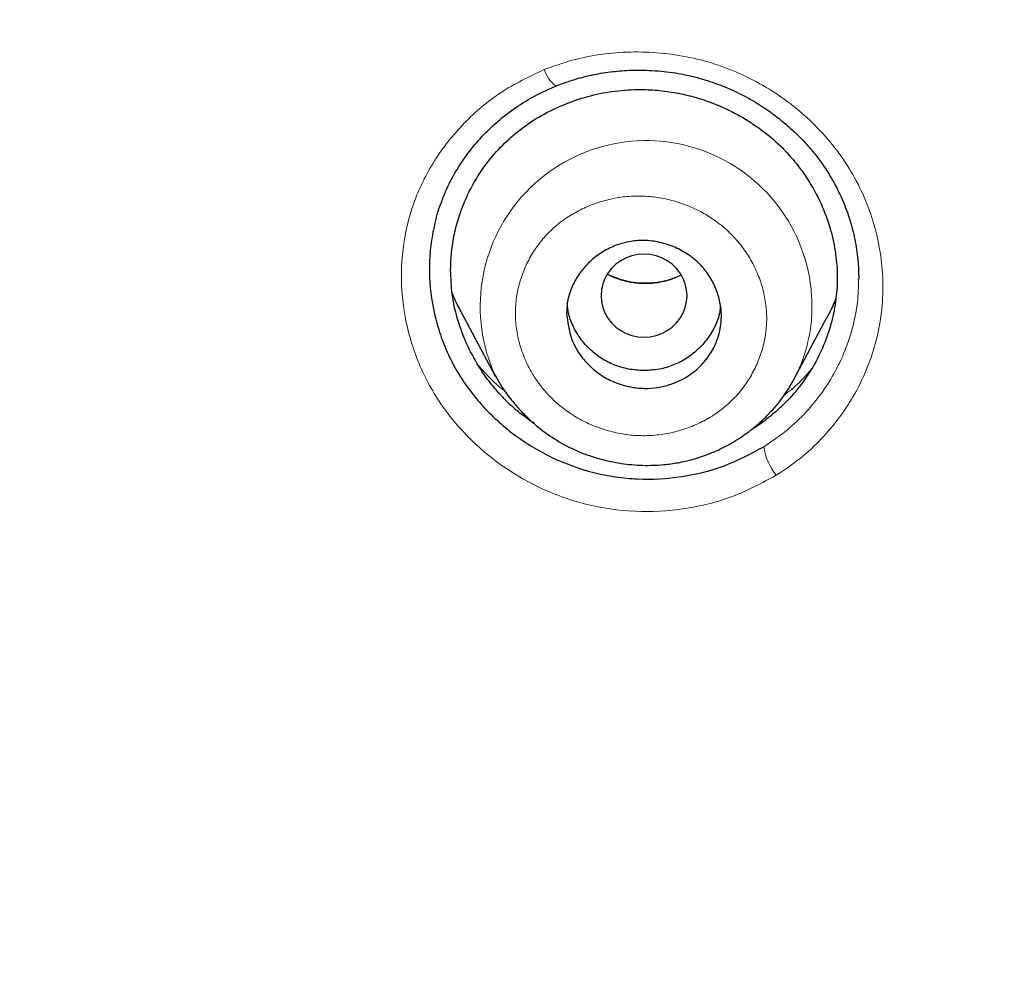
# Model space of a CAD drawing. Header units: millimetres. Extents: x 8 to 830, y 12 to 2106.
# Tile 170 of 256: x 439 to 450, y 1789 to 1800. Entities that reach past the tile are written whole.
import ezdxf

# ---------------------------------------------------------------- set-up
doc = ezdxf.new("R2010")
doc.units = ezdxf.units.MM

msp = doc.modelspace()

# ---------------------------------------------------------------- linework, layer by layer
at = {"color": 7, "linetype": 'Continuous', "lineweight": 30}
for p, q in [((448.567, 1797.243), (448.568, 1797.252)), ((448.567, 1797.243), (448.568, 1797.252)), ((448.567, 1797.243), (448.567, 1797.248)), ((448.567, 1797.243), (448.567, 1797.248)), ((443.942, 1796.872), (444.342, 1796.122)), ((447.815, 1796.081), (448.199, 1796.803)), ((444.345, 1796.124), (444.341, 1796.132)), ((444.266, 1796.067), (444.266, 1796.067)), ((444.266, 1796.067), (444.266, 1796.067)), ((447.894, 1796.017), (447.894, 1796.017)), ((447.894, 1796.017), (447.894, 1796.017)), ((447.465, 1795.3), (447.47, 1795.304)), ((447.465, 1795.3), (447.47, 1795.304)), ((447.465, 1795.3), (447.47, 1795.304)), ((447.465, 1795.3), (447.47, 1795.304))]:
    msp.add_line(p, q, dxfattribs=at)
at = {"color": 8, "linetype": 'Continuous', "lineweight": 0}
msp.add_line((444.354, 1796.105), (444.345, 1796.124), dxfattribs=at)
at = {"color": 7, "linetype": 'Continuous', "lineweight": 30, "flags": 128}
msp.add_lwpolyline([(446.572, 1797.056), (446.567, 1797.125), (446.551, 1797.192), (446.526, 1797.257), (446.492, 1797.317), (446.449, 1797.372), (446.399, 1797.421), (446.342, 1797.462), (446.279, 1797.496), (446.212, 1797.52), (446.143, 1797.534), (446.072, 1797.539), (446, 1797.534), (445.931, 1797.52), (445.864, 1797.496), (445.801, 1797.462), (445.744, 1797.421), (445.694, 1797.372), (445.651, 1797.317), (445.617, 1797.257), (445.592, 1797.192), (445.577, 1797.125), (445.572, 1797.056), (445.577, 1796.987), (445.592, 1796.92), (445.617, 1796.856), (445.651, 1796.795), (445.694, 1796.74), (445.744, 1796.691), (445.801, 1796.65), (445.864, 1796.617), (445.931, 1796.593), (446, 1796.578), (446.072, 1796.573), (446.143, 1796.578), (446.212, 1796.593), (446.279, 1796.617), (446.342, 1796.65), (446.399, 1796.691), (446.449, 1796.74), (446.492, 1796.795), (446.526, 1796.856), (446.551, 1796.92), (446.567, 1796.987), (446.572, 1797.056)], dxfattribs=at)
at = {"color": 8, "linetype": 'Continuous', "lineweight": 0}
for centre, radius, start, end in [((445.271, 1799.795), 0.375, 196.9907, 233.2737), ((446.096, 1796.93), 1.929, 6.0389, 204.4633), ((448.129, 1795.394), 0.671, 187.9801, 219.3286)]:
    msp.add_arc(centre, radius, start, end, dxfattribs=at)
at = {"color": 7, "linetype": 'Continuous', "lineweight": 30}
for points, knots in [([(510.735, 1777.283), (511.196, 1778.511), (512.114, 1780.956), (513.098, 1784.726), (513.872, 1788.507), (514.456, 1792.3), (514.943, 1796.485), (515.298, 1801.065), (515.507, 1806.03), (515.602, 1811.577), (515.593, 1817.706), (515.581, 1824.436), (515.477, 1831.185), (515.158, 1837.963), (514.614, 1843.619), (513.944, 1848.142), (513.279, 1851.54), (512.399, 1854.924), (511.244, 1858.268), (509.826, 1861.345), (508.149, 1864.109), (506.256, 1866.524), (504.046, 1868.669), (501.607, 1870.523), (499.025, 1872.121), (495.903, 1873.724), (492.217, 1875.246), (487.967, 1876.614), (483.651, 1877.697), (479.286, 1878.524), (474.885, 1879.093), (470.474, 1879.417), (466.081, 1879.544), (461.71, 1879.555), (457.339, 1879.543), (452.947, 1879.415), (448.536, 1879.093), (444.134, 1878.525), (439.769, 1877.697), (435.453, 1876.616), (431.203, 1875.245), (427.517, 1873.725), (424.396, 1872.122), (421.813, 1870.525), (419.375, 1868.669), (417.164, 1866.525), (415.271, 1864.109), (413.594, 1861.345), (412.176, 1858.269), (411.021, 1854.924), (410.141, 1851.54), (409.476, 1848.142), (408.806, 1843.619), (408.262, 1837.963), (407.943, 1831.185), (407.839, 1824.437), (407.828, 1817.706), (407.817, 1811.126), (407.941, 1804.673), (408.288, 1798.348), (408.866, 1792.889), (409.585, 1788.305), (410.354, 1784.591), (411.329, 1780.89), (412.232, 1778.489), (412.686, 1777.283)], [0, 0, 0, 0, 0.01422, 0.028301, 0.042283, 0.056188, 0.070046, 0.088148, 0.106186, 0.124159, 0.148558, 0.172923, 0.197399, 0.221993, 0.24671, 0.259145, 0.27167, 0.284302, 0.297067, 0.309991, 0.320883, 0.3319, 0.342924, 0.353811, 0.364567, 0.375221, 0.391058, 0.40678, 0.422432, 0.438055, 0.453668, 0.469227, 0.484683, 0.500001, 0.515318, 0.530774, 0.546334, 0.561944, 0.577571, 0.59322, 0.608942, 0.624779, 0.635434, 0.646191, 0.657076, 0.668103, 0.679114, 0.690014, 0.702933, 0.7157, 0.728331, 0.740856, 0.753291, 0.778008, 0.802602, 0.827078, 0.851444, 0.875842, 0.898728, 0.921719, 0.944802, 0.958463, 0.9722, 0.986034, 1, 1, 1, 1]), ([(510.735, 1777.283), (511.196, 1778.511), (512.114, 1780.956), (513.098, 1784.726), (513.872, 1788.507), (514.456, 1792.3), (514.943, 1796.485), (515.298, 1801.065), (515.507, 1806.03), (515.602, 1811.577), (515.593, 1817.706), (515.581, 1824.436), (515.477, 1831.185), (515.158, 1837.963), (514.614, 1843.619), (513.944, 1848.142), (513.279, 1851.54), (512.399, 1854.924), (511.244, 1858.268), (509.826, 1861.345), (508.149, 1864.109), (506.256, 1866.524), (504.046, 1868.669), (501.607, 1870.523), (499.025, 1872.121), (495.903, 1873.724), (492.217, 1875.246), (487.967, 1876.614), (483.651, 1877.697), (479.286, 1878.524), (474.885, 1879.093), (470.474, 1879.417), (466.081, 1879.544), (461.71, 1879.555), (457.339, 1879.543), (452.947, 1879.415), (448.536, 1879.093), (444.134, 1878.525), (439.769, 1877.697), (435.453, 1876.616), (431.203, 1875.245), (427.517, 1873.725), (424.396, 1872.122), (421.813, 1870.525), (419.375, 1868.669), (417.164, 1866.525), (415.271, 1864.109), (413.594, 1861.345), (412.176, 1858.269), (411.021, 1854.924), (410.141, 1851.54), (409.476, 1848.142), (408.806, 1843.619), (408.262, 1837.963), (407.943, 1831.185), (407.839, 1824.437), (407.828, 1817.706), (407.817, 1811.126), (407.941, 1804.673), (408.288, 1798.348), (408.866, 1792.889), (409.585, 1788.305), (410.354, 1784.591), (411.329, 1780.89), (412.232, 1778.489), (412.686, 1777.283)], [0, 0, 0, 0, 0.01422, 0.028301, 0.042283, 0.056188, 0.070046, 0.088148, 0.106186, 0.124159, 0.148558, 0.172923, 0.197399, 0.221993, 0.24671, 0.259145, 0.27167, 0.284302, 0.297067, 0.309991, 0.320883, 0.3319, 0.342924, 0.353811, 0.364567, 0.375221, 0.391058, 0.40678, 0.422432, 0.438055, 0.453668, 0.469227, 0.484683, 0.500001, 0.515318, 0.530774, 0.546334, 0.561944, 0.577571, 0.59322, 0.608942, 0.624779, 0.635434, 0.646191, 0.657076, 0.668103, 0.679114, 0.690014, 0.702933, 0.7157, 0.728331, 0.740856, 0.753291, 0.778008, 0.802602, 0.827078, 0.851444, 0.875842, 0.898728, 0.921719, 0.944802, 0.958463, 0.9722, 0.986034, 1, 1, 1, 1]), ([(509.342, 1777.405), (509.718, 1778.392), (510.47, 1780.366), (511.332, 1783.407), (512.046, 1786.476), (512.617, 1789.571), (513.077, 1792.68), (513.51, 1796.392), (513.859, 1800.711), (514.082, 1805.632), (514.182, 1810.777), (514.188, 1816.142), (514.173, 1821.731), (514.115, 1827.323), (513.942, 1832.92), (513.588, 1838.517), (513.084, 1843.169), (512.519, 1846.875), (511.991, 1849.641), (511.334, 1852.386), (510.519, 1855.094), (509.512, 1857.746), (508.383, 1860.098), (507.165, 1862.141), (505.916, 1863.888), (504.502, 1865.514), (502.758, 1867.162), (500.656, 1868.771), (498.205, 1870.302), (495.467, 1871.725), (492.454, 1873.021), (489.178, 1874.177), (485.839, 1875.143), (482.453, 1875.939), (478.747, 1876.63), (474.722, 1877.159), (470.387, 1877.487), (466.047, 1877.618), (461.711, 1877.632), (457.374, 1877.617), (453.033, 1877.484), (448.697, 1877.159), (444.672, 1876.63), (440.967, 1875.94), (437.582, 1875.144), (434.243, 1874.177), (430.966, 1873.02), (427.952, 1871.725), (425.215, 1870.302), (422.765, 1868.771), (420.664, 1867.161), (418.919, 1865.515), (417.506, 1863.888), (416.255, 1862.141), (415.039, 1860.097), (413.909, 1857.746), (412.902, 1855.094), (412.087, 1852.386), (411.43, 1849.642), (410.902, 1846.875), (410.337, 1843.17), (409.833, 1838.517), (409.479, 1832.921), (409.306, 1827.324), (409.248, 1821.731), (409.233, 1816.142), (409.239, 1810.852), (409.333, 1805.856), (409.537, 1801.159), (409.896, 1796.466), (410.376, 1792.367), (410.925, 1788.863), (411.488, 1785.949), (412.182, 1783.059), (413.011, 1780.196), (413.722, 1778.336), (414.078, 1777.405)], [0, 0, 0, 0, 0.011709, 0.0234, 0.035079, 0.046745, 0.058401, 0.070053, 0.08835, 0.106637, 0.124908, 0.145647, 0.166375, 0.187119, 0.207887, 0.228673, 0.249479, 0.259892, 0.270315, 0.28075, 0.291198, 0.301658, 0.31213, 0.319994, 0.327864, 0.335737, 0.343609, 0.354092, 0.364563, 0.37502, 0.38755, 0.400066, 0.41258, 0.425091, 0.437599, 0.45323, 0.468841, 0.484431, 0.499999, 0.515569, 0.531166, 0.546782, 0.562408, 0.574915, 0.587424, 0.599934, 0.612454, 0.624987, 0.635443, 0.645912, 0.656393, 0.664263, 0.672136, 0.680006, 0.687871, 0.698343, 0.708803, 0.71925, 0.729685, 0.740108, 0.750521, 0.771326, 0.792113, 0.81288, 0.833624, 0.854353, 0.875091, 0.892532, 0.909986, 0.927451, 0.944927, 0.955919, 0.966921, 0.977933, 0.988958, 1, 1, 1, 1]), ([(509.342, 1777.405), (509.718, 1778.392), (510.47, 1780.366), (511.332, 1783.407), (512.046, 1786.476), (512.617, 1789.571), (513.077, 1792.68), (513.51, 1796.392), (513.859, 1800.711), (514.082, 1805.632), (514.182, 1810.777), (514.188, 1816.142), (514.173, 1821.731), (514.115, 1827.323), (513.942, 1832.92), (513.588, 1838.517), (513.084, 1843.169), (512.519, 1846.875), (511.991, 1849.641), (511.334, 1852.386), (510.519, 1855.094), (509.512, 1857.746), (508.383, 1860.098), (507.165, 1862.141), (505.916, 1863.888), (504.502, 1865.514), (502.758, 1867.162), (500.656, 1868.771), (498.205, 1870.302), (495.467, 1871.725), (492.454, 1873.021), (489.178, 1874.177), (485.839, 1875.143), (482.453, 1875.939), (478.747, 1876.63), (474.722, 1877.159), (470.387, 1877.487), (466.047, 1877.618), (461.711, 1877.632), (457.374, 1877.617), (453.033, 1877.484), (448.697, 1877.159), (444.672, 1876.63), (440.967, 1875.94), (437.582, 1875.144), (434.243, 1874.177), (430.966, 1873.02), (427.952, 1871.725), (425.215, 1870.302), (422.765, 1868.771), (420.664, 1867.161), (418.919, 1865.515), (417.506, 1863.888), (416.255, 1862.141), (415.039, 1860.097), (413.909, 1857.746), (412.902, 1855.094), (412.087, 1852.386), (411.43, 1849.642), (410.902, 1846.875), (410.337, 1843.17), (409.833, 1838.517), (409.479, 1832.921), (409.306, 1827.324), (409.248, 1821.731), (409.233, 1816.142), (409.239, 1810.852), (409.333, 1805.856), (409.537, 1801.159), (409.896, 1796.466), (410.376, 1792.367), (410.925, 1788.863), (411.488, 1785.949), (412.182, 1783.059), (413.011, 1780.196), (413.722, 1778.336), (414.078, 1777.405)], [0, 0, 0, 0, 0.011709, 0.0234, 0.035079, 0.046745, 0.058401, 0.070053, 0.08835, 0.106637, 0.124908, 0.145647, 0.166375, 0.187119, 0.207887, 0.228673, 0.249479, 0.259892, 0.270315, 0.28075, 0.291198, 0.301658, 0.31213, 0.319994, 0.327864, 0.335737, 0.343609, 0.354092, 0.364563, 0.37502, 0.38755, 0.400066, 0.41258, 0.425091, 0.437599, 0.45323, 0.468841, 0.484431, 0.499999, 0.515569, 0.531166, 0.546782, 0.562408, 0.574915, 0.587424, 0.599934, 0.612454, 0.624987, 0.635443, 0.645912, 0.656393, 0.664263, 0.672136, 0.680006, 0.687871, 0.698343, 0.708803, 0.71925, 0.729685, 0.740108, 0.750521, 0.771326, 0.792113, 0.81288, 0.833624, 0.854353, 0.875091, 0.892532, 0.909986, 0.927451, 0.944927, 0.955919, 0.966921, 0.977933, 0.988958, 1, 1, 1, 1]), ([(461.71, 1876.725), (459.784, 1876.719), (455.935, 1876.707), (450.167, 1876.421), (444.906, 1875.774), (440.169, 1874.856), (435.962, 1873.771), (431.845, 1872.41), (428.301, 1870.9), (425.325, 1869.325), (422.897, 1867.771), (420.637, 1865.993), (418.61, 1863.96), (416.866, 1861.693), (415.304, 1859.086), (413.966, 1856.162), (412.868, 1852.965), (412.03, 1849.723), (411.394, 1846.461), (410.755, 1842.089), (410.234, 1836.589), (409.939, 1829.959), (409.858, 1823.313), (409.862, 1816.661), (409.876, 1810.844), (409.989, 1805.861), (410.175, 1801.713), (410.481, 1797.567), (410.938, 1793.43), (411.563, 1789.313), (412.42, 1785.241), (413.517, 1781.214), (414.571, 1778.631), (415.1, 1777.336)], [0, 0, 0, 0, 0.041855, 0.08362, 0.125415, 0.156959, 0.188537, 0.219976, 0.251431, 0.272568, 0.293656, 0.314639, 0.33578, 0.356911, 0.377922, 0.403277, 0.42848, 0.45338, 0.478142, 0.502858, 0.552306, 0.601886, 0.651609, 0.701376, 0.751127, 0.782208, 0.813287, 0.844384, 0.875537, 0.906709, 0.937788, 0.968814, 1, 1, 1, 1]), ([(461.71, 1876.622), (459.773, 1876.616), (455.903, 1876.604), (450.104, 1876.313), (444.815, 1875.656), (440.054, 1874.726), (435.827, 1873.625), (431.692, 1872.245), (428.137, 1870.71), (425.155, 1869.108), (422.728, 1867.526), (420.475, 1865.714), (418.469, 1863.641), (416.75, 1861.337), (415.217, 1858.695), (413.911, 1855.743), (412.846, 1852.527), (412.036, 1849.278), (411.423, 1846.017), (410.808, 1841.657), (410.309, 1836.18), (410.03, 1829.586), (409.958, 1822.982), (409.961, 1816.372), (409.978, 1810.591), (410.096, 1805.639), (410.286, 1801.52), (410.596, 1797.409), (411.054, 1793.307), (411.681, 1789.219), (412.539, 1785.169), (413.635, 1781.17), (414.685, 1778.609), (415.209, 1777.329)], [0, 0, 0, 0, 0.042133, 0.084172, 0.12624, 0.157991, 0.189772, 0.221412, 0.253078, 0.274358, 0.295572, 0.316692, 0.337987, 0.359238, 0.380387, 0.405921, 0.431187, 0.456106, 0.480854, 0.505526, 0.554819, 0.604169, 0.653612, 0.70311, 0.752631, 0.783561, 0.81446, 0.845339, 0.876228, 0.907207, 0.938215, 0.96912, 1, 1, 1, 1]), ([(461.704, 1798.281), (461.092, 1798.282), (459.778, 1798.286), (457.676, 1798.416), (455.557, 1798.794), (453.497, 1799.41), (451.966, 1800.037), (450.802, 1800.615), (450.006, 1801.056), (449.213, 1801.554), (448.434, 1802.115), (447.473, 1802.922), (446.415, 1804.067), (445.65, 1805.277), (445.209, 1806.201), (444.974, 1806.774), (444.769, 1807.361), (444.593, 1807.959), (444.442, 1808.564), (444.24, 1809.553), (444.063, 1810.856), (443.957, 1812.395), (443.919, 1813.707), (443.91, 1814.791), (443.91, 1815.65), (443.911, 1816.517), (443.912, 1817.624), (443.926, 1818.774), (443.962, 1819.832), (444.007, 1820.667), (444.079, 1821.576), (444.19, 1822.555), (444.401, 1823.896), (444.793, 1825.514), (445.427, 1826.997), (446.061, 1828.036), (446.578, 1828.724), (447.134, 1829.334), (447.985, 1830.119), (449.222, 1830.983), (450.696, 1831.739), (452.029, 1832.287), (453.19, 1832.684), (454.697, 1833.106), (456.638, 1833.493), (459.099, 1833.718), (460.815, 1833.72), (461.71, 1833.721)], [0, 0, 0, 0, 0.030692, 0.065833, 0.105376, 0.138213, 0.173522, 0.188326, 0.203587, 0.219331, 0.235494, 0.252028, 0.282784, 0.314237, 0.324772, 0.335378, 0.346049, 0.356773, 0.367529, 0.378291, 0.408931, 0.435507, 0.458141, 0.47686, 0.491661, 0.502546, 0.521671, 0.548765, 0.561853, 0.576232, 0.591884, 0.608795, 0.626956, 0.661762, 0.694208, 0.70943, 0.724126, 0.738214, 0.751606, 0.783168, 0.814535, 0.835268, 0.855911, 0.876391, 0.914064, 0.955166, 1, 1, 1, 1]), ([(445.047, 1799.494), (445.12, 1799.521), (445.263, 1799.575), (445.486, 1799.629), (445.705, 1799.664), (445.944, 1799.682), (446.199, 1799.677), (446.467, 1799.645), (446.718, 1799.588), (446.953, 1799.511), (447.169, 1799.417), (447.365, 1799.31), (447.542, 1799.194), (447.7, 1799.071), (447.84, 1798.946), (447.962, 1798.819), (448.069, 1798.692), (448.177, 1798.544), (448.285, 1798.368), (448.387, 1798.159), (448.468, 1797.939), (448.526, 1797.71), (448.563, 1797.48), (448.567, 1797.326), (448.569, 1797.251)], [0, 0, 0, 0, 0.047574, 0.093768, 0.138621, 0.182153, 0.238153, 0.291868, 0.343354, 0.392667, 0.43971, 0.484484, 0.527003, 0.56727, 0.605286, 0.641055, 0.674584, 0.706123, 0.753608, 0.801929, 0.851003, 0.900889, 0.951645, 1, 1, 1, 1]), ([(445.047, 1799.494), (445.12, 1799.521), (445.263, 1799.575), (445.486, 1799.629), (445.705, 1799.664), (445.944, 1799.682), (446.199, 1799.677), (446.467, 1799.645), (446.718, 1799.588), (446.953, 1799.511), (447.169, 1799.417), (447.365, 1799.31), (447.542, 1799.194), (447.7, 1799.071), (447.84, 1798.946), (447.962, 1798.819), (448.069, 1798.692), (448.177, 1798.544), (448.285, 1798.368), (448.387, 1798.159), (448.468, 1797.939), (448.526, 1797.71), (448.563, 1797.48), (448.567, 1797.326), (448.569, 1797.251)], [0, 0, 0, 0, 0.047574, 0.093768, 0.138621, 0.182153, 0.238153, 0.291868, 0.343354, 0.392667, 0.43971, 0.484484, 0.527003, 0.56727, 0.605286, 0.641055, 0.674584, 0.706123, 0.753608, 0.801929, 0.851003, 0.900889, 0.951645, 1, 1, 1, 1]), ([(443.714, 1798.132), (443.73, 1798.178), (443.774, 1798.303), (443.878, 1798.497), (444.019, 1798.711), (444.184, 1798.908), (444.371, 1799.088), (444.578, 1799.247), (444.803, 1799.386), (444.965, 1799.458), (445.047, 1799.494)], [0, 0, 0, 0, 0.075149, 0.206729, 0.33831, 0.470019, 0.601939, 0.734149, 0.866767, 1, 1, 1, 1]), ([(443.714, 1798.132), (443.73, 1798.178), (443.774, 1798.303), (443.878, 1798.497), (444.019, 1798.711), (444.184, 1798.908), (444.371, 1799.088), (444.578, 1799.247), (444.803, 1799.386), (444.965, 1799.458), (445.047, 1799.494)], [0, 0, 0, 0, 0.075149, 0.206729, 0.33831, 0.470019, 0.601939, 0.734149, 0.866767, 1, 1, 1, 1]), ([(443.823, 1797.355), (443.825, 1797.424), (443.83, 1797.565), (443.864, 1797.773), (443.918, 1797.976), (444.001, 1798.196), (444.12, 1798.425), (444.283, 1798.655), (444.476, 1798.861), (444.696, 1799.041), (444.941, 1799.191), (445.206, 1799.309), (445.485, 1799.396), (445.773, 1799.446), (446.041, 1799.458), (446.285, 1799.442), (446.502, 1799.407), (446.717, 1799.352), (446.948, 1799.268), (447.193, 1799.15), (447.439, 1798.99), (447.643, 1798.817), (447.808, 1798.64), (447.939, 1798.468), (448.053, 1798.284), (448.159, 1798.069), (448.247, 1797.822), (448.306, 1797.545), (448.325, 1797.265), (448.306, 1796.986), (448.247, 1796.711), (448.152, 1796.445), (448.022, 1796.194), (447.859, 1795.963), (447.683, 1795.773), (447.502, 1795.621), (447.382, 1795.533), (447.314, 1795.495), (447.309, 1795.492)], [0, 0, 0, 0, 0.023625, 0.047557, 0.071321, 0.095061, 0.127121, 0.158628, 0.19013, 0.221725, 0.253242, 0.285213, 0.317188, 0.348698, 0.380277, 0.403931, 0.427512, 0.451253, 0.475383, 0.507026, 0.53885, 0.570415, 0.594024, 0.617959, 0.641751, 0.665489, 0.697604, 0.729112, 0.76057, 0.792171, 0.823687, 0.855664, 0.887637, 0.919148, 0.950742, 0.974393, 0.997973, 1, 1, 1, 1]), ([(443.823, 1797.355), (443.825, 1797.424), (443.83, 1797.565), (443.864, 1797.773), (443.918, 1797.976), (444.001, 1798.196), (444.12, 1798.425), (444.283, 1798.655), (444.476, 1798.861), (444.696, 1799.041), (444.941, 1799.191), (445.206, 1799.309), (445.485, 1799.396), (445.773, 1799.446), (446.041, 1799.458), (446.285, 1799.442), (446.502, 1799.407), (446.717, 1799.352), (446.948, 1799.268), (447.193, 1799.15), (447.439, 1798.99), (447.643, 1798.817), (447.808, 1798.64), (447.939, 1798.468), (448.053, 1798.284), (448.159, 1798.069), (448.247, 1797.822), (448.306, 1797.545), (448.325, 1797.265), (448.306, 1796.986), (448.247, 1796.711), (448.152, 1796.445), (448.022, 1796.194), (447.859, 1795.963), (447.683, 1795.773), (447.502, 1795.621), (447.382, 1795.533), (447.314, 1795.495), (447.309, 1795.492)], [0, 0, 0, 0, 0.023625, 0.047557, 0.071321, 0.095061, 0.127121, 0.158628, 0.19013, 0.221725, 0.253242, 0.285213, 0.317188, 0.348698, 0.380277, 0.403931, 0.427512, 0.451253, 0.475383, 0.507026, 0.53885, 0.570415, 0.594024, 0.617959, 0.641751, 0.665489, 0.697604, 0.729112, 0.76057, 0.792171, 0.823687, 0.855664, 0.887637, 0.919148, 0.950742, 0.974393, 0.997973, 1, 1, 1, 1]), ([(443.722, 1798.153), (443.716, 1798.142), (443.674, 1798.058), (443.635, 1797.884), (443.573, 1797.562), (443.57, 1797.148), (443.651, 1796.739), (443.768, 1796.426), (443.881, 1796.199), (444.019, 1795.985), (444.232, 1795.72), (444.55, 1795.43), (444.993, 1795.161), (445.401, 1795.013), (445.74, 1794.946), (446.083, 1794.913), (446.513, 1794.938), (447.016, 1795.06), (447.315, 1795.22), (447.465, 1795.3)], [0, 0, 0, 0, 0.0062592, 0.0476675, 0.089008, 0.1715573, 0.2542259, 0.2957245, 0.3373695, 0.3790191, 0.4205401, 0.5033172, 0.5860141, 0.6686992, 0.7100746, 0.7513924, 0.8339739, 0.9167905, 1, 1, 1, 1]), ([(443.722, 1798.153), (443.716, 1798.142), (443.674, 1798.058), (443.635, 1797.884), (443.573, 1797.562), (443.57, 1797.148), (443.651, 1796.739), (443.768, 1796.426), (443.881, 1796.199), (444.019, 1795.985), (444.232, 1795.72), (444.55, 1795.43), (444.993, 1795.161), (445.401, 1795.013), (445.74, 1794.946), (446.083, 1794.913), (446.513, 1794.938), (447.016, 1795.06), (447.315, 1795.22), (447.465, 1795.3)], [0, 0, 0, 0, 0.0062592, 0.0476675, 0.089008, 0.1715573, 0.2542259, 0.2957245, 0.3373695, 0.3790191, 0.4205401, 0.5033172, 0.5860141, 0.6686992, 0.7100746, 0.7513924, 0.8339739, 0.9167905, 1, 1, 1, 1]), ([(445.172, 1796.857), (445.173, 1796.886), (445.175, 1796.944), (445.195, 1797.057), (445.243, 1797.19), (445.329, 1797.332), (445.44, 1797.456), (445.573, 1797.559), (445.727, 1797.639), (445.894, 1797.689), (446.073, 1797.704), (446.255, 1797.682), (446.432, 1797.624), (446.591, 1797.537), (446.727, 1797.423), (446.835, 1797.288), (446.912, 1797.139), (446.96, 1796.982), (446.971, 1796.875), (446.972, 1796.822), (446.972, 1796.822), (446.972, 1796.822), (446.972, 1796.822), (446.972, 1796.821), (446.972, 1796.821), (446.972, 1796.819), (446.972, 1796.817), (446.972, 1796.811), (446.971, 1796.798), (446.97, 1796.761), (446.963, 1796.69), (446.938, 1796.578), (446.882, 1796.438), (446.778, 1796.281), (446.611, 1796.126), (446.416, 1796.03), (446.23, 1795.985), (446.106, 1795.976), (446.01, 1795.981), (445.947, 1795.989), (445.844, 1796.009), (445.705, 1796.055), (445.545, 1796.145), (445.41, 1796.261), (445.304, 1796.397), (445.201, 1796.592), (445.183, 1796.751), (445.172, 1796.857)], [0, 0, 0, 0, 0.016284, 0.032256, 0.063798, 0.09444, 0.124432, 0.155574, 0.18672, 0.217832, 0.248887, 0.282158, 0.314774, 0.346894, 0.37843, 0.409348, 0.439863, 0.469678, 0.499128, 0.499143, 0.499154, 0.499174, 0.49921, 0.499275, 0.499395, 0.499618, 0.500048, 0.500914, 0.502774, 0.507095, 0.521696, 0.54311, 0.571059, 0.605777, 0.646983, 0.694864, 0.721393, 0.749517, 0.760996, 0.772325, 0.783535, 0.816798, 0.849144, 0.880864, 0.91171, 0.941902, 1, 1, 1, 1]), ([(444.797, 1795.568), (444.747, 1795.603), (444.637, 1795.679), (444.483, 1795.816), (444.335, 1795.975), (444.203, 1796.147), (444.09, 1796.331), (443.984, 1796.547), (443.895, 1796.795), (443.834, 1797.073), (443.827, 1797.261), (443.823, 1797.355)], [0, 0, 0, 0, 0.084292, 0.185326, 0.286986, 0.387994, 0.48935, 0.592047, 0.729368, 0.864547, 1, 1, 1, 1]), ([(444.797, 1795.568), (444.747, 1795.603), (444.637, 1795.679), (444.483, 1795.816), (444.335, 1795.975), (444.203, 1796.147), (444.09, 1796.331), (443.984, 1796.547), (443.895, 1796.795), (443.834, 1797.073), (443.827, 1797.261), (443.823, 1797.355)], [0, 0, 0, 0, 0.084292, 0.185326, 0.286986, 0.387994, 0.48935, 0.592047, 0.729368, 0.864547, 1, 1, 1, 1]), ([(446.502, 1797.296), (446.469, 1797.28), (446.396, 1797.246), (446.276, 1797.215), (446.146, 1797.198), (446.016, 1797.2), (445.889, 1797.218), (445.763, 1797.251), (445.686, 1797.287), (445.646, 1797.305)], [0, 0, 0, 0, 0.126977, 0.276154, 0.423347, 0.568673, 0.712187, 0.854231, 1, 1, 1, 1]), ([(443.944, 1796.873), (443.914, 1796.927), (443.876, 1796.998), (443.848, 1797.073), (443.841, 1797.091)], [0, 0, 0, 0, 0.757935, 1, 1, 1, 1]), ([(448.302, 1797.029), (448.295, 1797.009), (448.267, 1796.931), (448.228, 1796.858), (448.198, 1796.803)], [0, 0, 0, 0, 0.252726, 1, 1, 1, 1]), ([(446.96, 1796.934), (446.959, 1796.917), (446.953, 1796.844), (446.91, 1796.72), (446.827, 1796.57), (446.711, 1796.437), (446.574, 1796.326), (446.418, 1796.245), (446.249, 1796.196), (446.071, 1796.182), (445.892, 1796.197), (445.723, 1796.246), (445.568, 1796.327), (445.431, 1796.438), (445.316, 1796.571), (445.233, 1796.721), (445.187, 1796.857), (445.182, 1796.941), (445.18, 1796.97)], [0, 0, 0, 0, 0.020724, 0.087068, 0.153436, 0.222593, 0.291709, 0.357994, 0.424204, 0.493107, 0.562311, 0.628648, 0.694863, 0.763717, 0.832865, 0.899207, 0.965489, 1, 1, 1, 1]), ([(444.341, 1796.127), (444.367, 1796.082), (444.424, 1795.982), (444.523, 1795.849), (444.63, 1795.724), (444.743, 1795.611), (444.892, 1795.483), (445.082, 1795.353), (445.314, 1795.237), (445.557, 1795.154), (445.805, 1795.101), (446.055, 1795.079), (446.276, 1795.086), (446.472, 1795.112), (446.645, 1795.152), (446.823, 1795.211), (447.005, 1795.292), (447.186, 1795.398), (447.364, 1795.528), (447.533, 1795.685), (447.689, 1795.868), (447.772, 1796.009), (447.814, 1796.08)], [0, 0, 0, 0, 0.036358, 0.081663, 0.115953, 0.153587, 0.194312, 0.25576, 0.316584, 0.376758, 0.436289, 0.495122, 0.553182, 0.592718, 0.634576, 0.678924, 0.725985, 0.775768, 0.82821, 0.883179, 0.940497, 1, 1, 1, 1])]:
    msp.add_open_spline(points, degree=3, knots=knots, dxfattribs=at)
at = {"color": 8, "linetype": 'Continuous', "lineweight": 0}
for points, knots in [([(414.698, 1777.363), (414.225, 1778.522), (413.283, 1780.831), (412.261, 1784.414), (411.439, 1788.029), (410.814, 1791.683), (410.284, 1795.749), (409.884, 1800.234), (409.629, 1805.133), (409.493, 1810.65), (409.478, 1816.772), (409.475, 1823.494), (409.563, 1830.215), (409.877, 1836.934), (410.427, 1842.524), (411.106, 1846.98), (411.786, 1850.307), (412.674, 1853.585), (413.826, 1856.787), (415.22, 1859.697), (416.84, 1862.278), (418.635, 1864.516), (420.7, 1866.524), (422.996, 1868.281), (425.45, 1869.815), (428.451, 1871.372), (432.019, 1872.866), (436.141, 1874.209), (440.318, 1875.272), (445, 1876.168), (450.212, 1876.803), (455.95, 1877.088), (459.787, 1877.1), (461.71, 1877.106)], [0, 0, 0, 0, 0.027811, 0.055398, 0.082938, 0.110516, 0.138178, 0.174576, 0.211159, 0.247876, 0.297974, 0.34805, 0.398105, 0.448142, 0.498248, 0.523439, 0.548708, 0.573938, 0.599093, 0.624359, 0.645457, 0.666462, 0.68755, 0.708668, 0.729707, 0.750736, 0.78232, 0.813743, 0.844809, 0.875739, 0.916964, 0.958374, 1, 1, 1, 1]), ([(461.71, 1876.056), (460.287, 1876.052), (457.443, 1876.044), (453.183, 1875.919), (448.938, 1875.601), (444.998, 1875.087), (441.364, 1874.414), (438.035, 1873.629), (434.751, 1872.681), (431.534, 1871.547), (428.579, 1870.272), (425.894, 1868.872), (423.494, 1867.363), (421.261, 1865.638), (419.251, 1863.665), (417.517, 1861.447), (416.057, 1859.045), (414.855, 1856.514), (413.876, 1853.897), (413.089, 1851.223), (412.457, 1848.517), (411.956, 1845.793), (411.43, 1842.125), (410.969, 1837.501), (410.66, 1831.925), (410.527, 1826.343), (410.502, 1820.765), (410.502, 1815.225), (410.533, 1809.721), (410.68, 1804.249), (411.007, 1798.781), (411.504, 1794.045), (412.106, 1790.048), (412.736, 1786.79), (413.535, 1783.568), (414.51, 1780.377), (415.385, 1778.32), (415.824, 1777.288)], [0, 0, 0, 0, 0.031153, 0.062241, 0.093264, 0.124292, 0.149214, 0.174231, 0.199272, 0.224213, 0.249143, 0.270053, 0.290969, 0.311752, 0.332508, 0.353493, 0.374457, 0.395355, 0.4163, 0.437235, 0.458081, 0.478875, 0.499661, 0.541623, 0.583663, 0.625704, 0.667702, 0.709692, 0.750932, 0.792205, 0.833511, 0.874862, 0.899904, 0.924876, 0.94982, 0.974812, 1, 1, 1, 1]), ([(461.71, 1876.056), (460.287, 1876.052), (457.443, 1876.044), (453.183, 1875.919), (448.938, 1875.601), (444.998, 1875.087), (441.364, 1874.414), (438.035, 1873.629), (434.751, 1872.681), (431.534, 1871.547), (428.579, 1870.272), (425.894, 1868.872), (423.494, 1867.363), (421.261, 1865.638), (419.251, 1863.665), (417.517, 1861.447), (416.057, 1859.045), (414.855, 1856.514), (413.876, 1853.897), (413.089, 1851.223), (412.457, 1848.517), (411.956, 1845.793), (411.43, 1842.125), (410.969, 1837.501), (410.66, 1831.925), (410.527, 1826.343), (410.502, 1820.765), (410.502, 1815.225), (410.533, 1809.721), (410.68, 1804.249), (411.007, 1798.781), (411.504, 1794.045), (412.106, 1790.048), (412.736, 1786.79), (413.535, 1783.568), (414.51, 1780.377), (415.385, 1778.32), (415.824, 1777.288)], [0, 0, 0, 0, 0.031153, 0.062241, 0.093264, 0.124292, 0.149214, 0.174231, 0.199272, 0.224213, 0.249143, 0.270053, 0.290969, 0.311752, 0.332508, 0.353493, 0.374457, 0.395355, 0.4163, 0.437235, 0.458081, 0.478875, 0.499661, 0.541623, 0.583663, 0.625704, 0.667702, 0.709692, 0.750932, 0.792205, 0.833511, 0.874862, 0.899904, 0.924876, 0.94982, 0.974812, 1, 1, 1, 1]), ([(461.688, 1798.124), (461.049, 1798.126), (459.773, 1798.13), (457.866, 1798.247), (455.981, 1798.543), (454.128, 1799.021), (452.32, 1799.677), (450.766, 1800.403), (449.461, 1801.144), (448.398, 1801.861), (447.405, 1802.669), (446.512, 1803.58), (445.734, 1804.584), (445.081, 1805.667), (444.566, 1806.816), (444.173, 1808.006), (443.842, 1809.42), (443.611, 1811.053), (443.486, 1812.896), (443.451, 1814.743), (443.456, 1816.594), (443.456, 1818.45), (443.502, 1820.307), (443.635, 1822.161), (443.869, 1823.797), (444.185, 1825.205), (444.563, 1826.384), (445.065, 1827.521), (445.705, 1828.591), (446.481, 1829.571), (447.379, 1830.445), (448.38, 1831.201), (449.454, 1831.856), (450.77, 1832.512), (452.333, 1833.14), (454.146, 1833.689), (456.001, 1834.089), (457.89, 1834.335), (459.799, 1834.426), (461.073, 1834.428), (461.71, 1834.429)], [0, 0, 0, 0, 0.031317, 0.062434, 0.093427, 0.124573, 0.156075, 0.187645, 0.208688, 0.229776, 0.250792, 0.271795, 0.292855, 0.313875, 0.33487, 0.355928, 0.376932, 0.408163, 0.439307, 0.470481, 0.501693, 0.53294, 0.564197, 0.595401, 0.626585, 0.647359, 0.668041, 0.688809, 0.7097, 0.730452, 0.751218, 0.772011, 0.792701, 0.813457, 0.84463, 0.87559, 0.906518, 0.937616, 0.968832, 1, 1, 1, 1]), ([(461.688, 1798.124), (461.049, 1798.126), (459.773, 1798.13), (457.866, 1798.247), (455.981, 1798.543), (454.128, 1799.021), (452.32, 1799.677), (450.766, 1800.403), (449.461, 1801.144), (448.398, 1801.861), (447.405, 1802.669), (446.512, 1803.58), (445.734, 1804.584), (445.081, 1805.667), (444.566, 1806.816), (444.173, 1808.006), (443.842, 1809.42), (443.611, 1811.053), (443.486, 1812.896), (443.451, 1814.743), (443.456, 1816.594), (443.456, 1818.45), (443.502, 1820.307), (443.635, 1822.161), (443.869, 1823.797), (444.185, 1825.205), (444.563, 1826.384), (445.065, 1827.521), (445.705, 1828.591), (446.481, 1829.571), (447.379, 1830.445), (448.38, 1831.201), (449.454, 1831.856), (450.77, 1832.512), (452.333, 1833.14), (454.146, 1833.689), (456.001, 1834.089), (457.89, 1834.335), (459.799, 1834.426), (461.073, 1834.428), (461.71, 1834.429)], [0, 0, 0, 0, 0.031317, 0.062434, 0.093427, 0.124573, 0.156075, 0.187645, 0.208688, 0.229776, 0.250792, 0.271795, 0.292855, 0.313875, 0.33487, 0.355928, 0.376932, 0.408163, 0.439307, 0.470481, 0.501693, 0.53294, 0.564197, 0.595401, 0.626585, 0.647359, 0.668041, 0.688809, 0.7097, 0.730452, 0.751218, 0.772011, 0.792701, 0.813457, 0.84463, 0.87559, 0.906518, 0.937616, 0.968832, 1, 1, 1, 1]), ([(444.912, 1799.685), (445.019, 1799.724), (445.233, 1799.801), (445.572, 1799.867), (445.916, 1799.896), (446.262, 1799.884), (446.605, 1799.833), (446.94, 1799.742), (447.26, 1799.61), (447.563, 1799.443), (447.843, 1799.241), (448.096, 1799.01), (448.319, 1798.751), (448.506, 1798.467), (448.655, 1798.164), (448.763, 1797.848), (448.831, 1797.521), (448.857, 1797.191), (448.839, 1796.86), (448.778, 1796.534), (448.675, 1796.219), (448.532, 1795.92), (448.352, 1795.641), (448.137, 1795.386), (447.892, 1795.157), (447.704, 1795.031), (447.61, 1794.968)], [0, 0, 0, 0, 0.041739, 0.083437, 0.12511, 0.166746, 0.208337, 0.249902, 0.291485, 0.333107, 0.374768, 0.416448, 0.458136, 0.499861, 0.541562, 0.583179, 0.62477, 0.66638, 0.708064, 0.749916, 0.791753, 0.833383, 0.874913, 0.916443, 0.95809, 1, 1, 1, 1]), ([(444.912, 1799.685), (445.019, 1799.724), (445.233, 1799.801), (445.572, 1799.867), (445.916, 1799.896), (446.262, 1799.884), (446.605, 1799.833), (446.94, 1799.742), (447.26, 1799.61), (447.563, 1799.443), (447.843, 1799.241), (448.096, 1799.01), (448.319, 1798.751), (448.506, 1798.467), (448.655, 1798.164), (448.763, 1797.848), (448.831, 1797.521), (448.857, 1797.191), (448.839, 1796.86), (448.778, 1796.534), (448.675, 1796.219), (448.532, 1795.92), (448.352, 1795.641), (448.137, 1795.386), (447.892, 1795.157), (447.704, 1795.031), (447.61, 1794.968)], [0, 0, 0, 0, 0.041739, 0.083437, 0.12511, 0.166746, 0.208337, 0.249902, 0.291485, 0.333107, 0.374768, 0.416448, 0.458136, 0.499861, 0.541562, 0.583179, 0.62477, 0.66638, 0.708064, 0.749916, 0.791753, 0.833383, 0.874913, 0.916443, 0.95809, 1, 1, 1, 1]), ([(447.61, 1794.968), (447.443, 1794.879), (447.108, 1794.699), (446.544, 1794.563), (445.965, 1794.53), (445.388, 1794.614), (444.84, 1794.814), (444.342, 1795.115), (443.915, 1795.505), (443.578, 1795.97), (443.353, 1796.492), (443.243, 1797.042), (443.25, 1797.598), (443.375, 1798.137), (443.62, 1798.636), (443.967, 1799.072), (444.397, 1799.44), (444.74, 1799.604), (444.912, 1799.685)], [0, 0, 0, 0, 0.062609, 0.125174, 0.187636, 0.249997, 0.312415, 0.374934, 0.437514, 0.500203, 0.562873, 0.625362, 0.687736, 0.750024, 0.81234, 0.874776, 0.937325, 1, 1, 1, 1]), ([(447.61, 1794.968), (447.443, 1794.879), (447.108, 1794.699), (446.544, 1794.563), (445.965, 1794.53), (445.388, 1794.614), (444.84, 1794.814), (444.342, 1795.115), (443.915, 1795.505), (443.578, 1795.97), (443.353, 1796.492), (443.243, 1797.042), (443.25, 1797.598), (443.375, 1798.137), (443.62, 1798.636), (443.967, 1799.072), (444.397, 1799.44), (444.74, 1799.604), (444.912, 1799.685)], [0, 0, 0, 0, 0.062609, 0.125174, 0.187636, 0.249997, 0.312415, 0.374934, 0.437514, 0.500203, 0.562873, 0.625362, 0.687736, 0.750024, 0.81234, 0.874776, 0.937325, 1, 1, 1, 1]), ([(447.489, 1796.947), (447.479, 1797.007), (447.46, 1797.128), (447.399, 1797.304), (447.318, 1797.472), (447.214, 1797.629), (447.091, 1797.771), (446.949, 1797.896), (446.791, 1798.003), (446.621, 1798.089), (446.441, 1798.155), (446.254, 1798.198), (446.063, 1798.218), (445.873, 1798.213), (445.685, 1798.183), (445.504, 1798.131), (445.33, 1798.057), (445.168, 1797.964), (445.021, 1797.85), (444.893, 1797.718), (444.785, 1797.571), (444.697, 1797.411), (444.631, 1797.24), (444.589, 1797.062), (444.572, 1796.88), (444.581, 1796.698), (444.615, 1796.517), (444.674, 1796.341), (444.749, 1796.186), (444.833, 1796.054), (444.92, 1795.943), (445.018, 1795.841), (445.138, 1795.739), (445.281, 1795.641), (445.452, 1795.554), (445.632, 1795.488), (445.819, 1795.445), (446.01, 1795.425), (446.2, 1795.43), (446.388, 1795.459), (446.569, 1795.511), (446.743, 1795.584), (446.904, 1795.679), (447.051, 1795.793), (447.18, 1795.925), (447.288, 1796.073), (447.376, 1796.233), (447.436, 1796.39), (447.475, 1796.538), (447.495, 1796.674), (447.501, 1796.811), (447.493, 1796.901), (447.489, 1796.947)], [0, 0, 0, 0, 0.020833, 0.041606, 0.062674, 0.083606, 0.104297, 0.125124, 0.145827, 0.166758, 0.18759, 0.208382, 0.22926, 0.249974, 0.270731, 0.291669, 0.312457, 0.333545, 0.354248, 0.374934, 0.395768, 0.416487, 0.437439, 0.458406, 0.479108, 0.499921, 0.520713, 0.541682, 0.562545, 0.578381, 0.593969, 0.609467, 0.625035, 0.645823, 0.666536, 0.687524, 0.708437, 0.729124, 0.749955, 0.770647, 0.791582, 0.812408, 0.833208, 0.854085, 0.874798, 0.89556, 0.916496, 0.937286, 0.953218, 0.968874, 0.984414, 1, 1, 1, 1]), ([(446.503, 1797.295), (446.483, 1797.285), (446.43, 1797.257), (446.339, 1797.228), (446.239, 1797.206), (446.154, 1797.197), (446.086, 1797.196), (446.033, 1797.197), (445.985, 1797.201), (445.941, 1797.207), (445.901, 1797.214), (445.815, 1797.233), (445.727, 1797.258), (445.66, 1797.299), (445.647, 1797.307)], [0, 0, 0, 0, 0.0777158, 0.2051288, 0.3215974, 0.4270717, 0.4912708, 0.5505489, 0.6048958, 0.6543022, 0.6987601, 0.7382624, 0.9495302, 1, 1, 1, 1]), ([(447.465, 1795.3), (447.548, 1795.356), (447.715, 1795.468), (447.934, 1795.671), (448.125, 1795.898), (448.285, 1796.146), (448.413, 1796.412), (448.505, 1796.693), (448.56, 1796.972), (448.565, 1797.156), (448.567, 1797.243)], [0, 0, 0, 0, 0.12727, 0.253908, 0.380326, 0.50684, 0.633728, 0.76129, 0.8888, 1, 1, 1, 1]), ([(447.465, 1795.3), (447.548, 1795.356), (447.715, 1795.468), (447.934, 1795.671), (448.125, 1795.898), (448.285, 1796.146), (448.413, 1796.412), (448.505, 1796.693), (448.56, 1796.972), (448.565, 1797.156), (448.567, 1797.243)], [0, 0, 0, 0, 0.12727, 0.253908, 0.380326, 0.50684, 0.633728, 0.76129, 0.8888, 1, 1, 1, 1]), ([(448.015, 1797.133), (448.02, 1797.051), (448.032, 1796.887), (448.007, 1796.642), (447.957, 1796.424), (447.891, 1796.234), (447.838, 1796.129), (447.812, 1796.077)], [0, 0, 0, 0, 0.225328, 0.450454, 0.674927, 0.842618, 1, 1, 1, 1]), ([(444.454, 1795.948), (444.446, 1795.954), (444.371, 1796.01), (444.268, 1796.107), (444.182, 1796.204), (444.15, 1796.24)], [0, 0, 0, 0, 0.07417, 0.656617, 1, 1, 1, 1]), ([(444.454, 1795.948), (444.446, 1795.954), (444.371, 1796.01), (444.268, 1796.107), (444.182, 1796.204), (444.15, 1796.24)], [0, 0, 0, 0, 0.07417, 0.656617, 1, 1, 1, 1]), ([(448.019, 1796.203), (447.974, 1796.15), (447.878, 1796.037), (447.76, 1795.944), (447.698, 1795.896)], [0, 0, 0, 0, 0.472973, 1, 1, 1, 1]), ([(448.019, 1796.203), (447.974, 1796.15), (447.878, 1796.037), (447.76, 1795.944), (447.698, 1795.896)], [0, 0, 0, 0, 0.472973, 1, 1, 1, 1])]:
    msp.add_open_spline(points, degree=3, knots=knots, dxfattribs=at)

doc.saveas('drawing.dxf')
